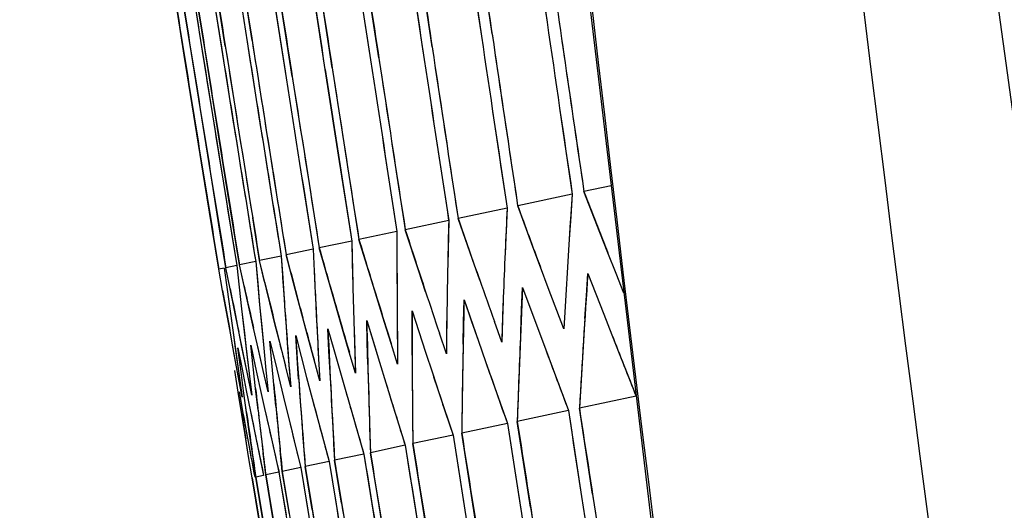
# Model space of a CAD drawing. Header units: millimetres. Extents: x 0 to 420, y 0 to 297.
# Tile 100 of 139: x 280.97 to 283.11, y 182.21 to 183.28. Entities that reach past the tile are written whole.
import ezdxf

# ---------------------------------------------------------------- set-up
doc = ezdxf.new("R2010")
doc.units = ezdxf.units.MM
doc.header["$LTSCALE"] = 23.1
doc.header["$PDMODE"] = 3
doc.header["$PDSIZE"] = 0.3125
doc.layers.get('0').update_dxf_attribs({"linetype": 'CONTINUOUS'})
doc.layers.get('Defpoints').update_dxf_attribs({"linetype": 'CONTINUOUS'})
for name, color, linetype in [('06___PRT_ALL_SURFS', 7, 'CONTINUOUS'), ('DIM_PILOTEES', 7, 'CONTINUOUS'), ('LAY0001', 7, 'CONTINUOUS')]:
    doc.layers.add(name, color=color, linetype=linetype)
doc.styles.get("Standard").update_dxf_attribs({"font": 'txt', "width": 0.7})
doc.dimstyles.new('DIMSTYLE_8', dxfattribs={"dimtxt": 2.5, "dimasz": 3.5, "dimexe": 2, "dimexo": 0, "dimgap": 2.5, "dimtad": 1, "dimdsep": 46, "dimtxsty": 'Standard', "dimblk": '_FILLED', "dimblk1": '_FILLED', "dimblk2": '_FILLED', "dimcen": 0.09, "dimazin": 2, "dimtp": 0.5, "dimtm": 0.5, "dimtfac": 1, "dimtofl": 0, "dimtmove": 0, "dimatfit": 3, "dimldrblk": '_FILLED', "dimfxl": 0, "dimtolj": 1, "dimarcsym": 0})

# ---------------------------------------------------------------- blocks, each defined once
blk = doc.blocks.new('_FILLED')
at = {"color": 0, "linetype": 'ByBlock'}
blk.add_solid([(0, 0), (-1, 0.14286), (-1, -0.14286)], dxfattribs=at)
blk = doc.blocks.new('*D15')
at = {"layer": 'Defpoints', "color": 0, "linetype": 'Continuous'}
for p in [(251.4334, 253.1331), (302.5299, 202.0365), (251.4334, 150.94), (353.6265, 150.94)]:
    blk.add_point(p, dxfattribs=at)
at = {"layer": 'DIM_PILOTEES', "color": 0, "linetype": 'Continuous', "lineweight": -2}
for p, q in [((251.4334, 150.94), (252.8476, 152.3542)), ((353.6265, 150.94), (352.2123, 152.3542))]:
    blk.add_line(p, q, dxfattribs=at)
blk.add_arc((302.5299, 202.0365), 72.2614, 317.775406, 222.224594, dxfattribs=at)
at = {"layer": 'DIM_PILOTEES', "color": 0, "linetype": 'Continuous', "lineweight": -2, "xscale": 3.5, "yscale": 3.5, "zscale": 3.5}
for p, rotation in [((251.4334, 150.94), 313.6122967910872), ((353.6265, 150.94), 226.3877032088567)]:
    blk.add_blockref('_FILLED', p, dxfattribs=dict(at, rotation=rotation))
at = {"layer": 'DIM_PILOTEES', "color": 0, "linetype": 'Continuous', "insert": (305.9941, 280.0544), "char_height": 2.5, "width": 14.285714, "attachment_point": 2, "rotation": 357.4576, "line_spacing_factor": 0.9}
blk.add_mtext('\\A1;{\\ftxt;\\W0.0001;\\H0.0001;\\~}{\\ftxt;\\W3.1428571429;\\H2.5; }{\\ftxt;\\W0.0001;\\H0.0001;\\~}{\\ftxt;\\W0.0001;\\H0.0001;\\~}{\\ftxt;\\W0.6666666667;\\H2.5; }{\\ftxt;\\W0.0001;\\H0.0001;\\~}', dxfattribs=at)

msp = doc.modelspace()

# ---------------------------------------------------------------- linework, layer by layer
at = {"color": 7, "linetype": 'Continuous'}
for p, q in [((281.9955, 183.2499), (281.968, 183.4368)), ((281.8649, 183.2221), (281.837, 183.409)), ((281.749, 183.1975), (281.7206, 183.3842)), ((281.6475, 183.1759), (281.6188, 183.3626)), ((281.4477, 183.3262), (281.4624, 183.2329)), ((281.4733, 183.2353), (281.4586, 183.3286)), ((281.546, 183.2507), (281.5315, 183.344)), ((281.3499, 183.3054), (281.3647, 183.2122)), ((281.3708, 183.2135), (281.356, 183.3067)), ((281.3916, 183.3143), (281.4064, 183.2211)), ((281.4149, 183.2229), (281.4001, 183.3161)), ((281.3255, 183.2039), (281.3106, 183.2971)), ((281.341, 183.2072), (281.3261, 183.3004)), ((281.5606, 183.1574), (281.546, 183.2507)), ((281.3706, 182.9242), (281.3255, 183.2039)), ((281.386, 182.9275), (281.341, 183.2072)), ((281.3647, 183.2122), (281.3796, 183.119)), ((281.4156, 182.9338), (281.3708, 183.2135)), ((281.3796, 183.119), (281.4247, 182.8393)), ((282.1423, 183.0883), (282.1698, 182.9013)), ((282.0001, 183.058), (282.0281, 182.8711)), ((281.8725, 183.0309), (281.901, 182.8441)), ((281.7594, 183.0069), (281.7883, 182.8202)), ((281.6608, 182.9859), (281.6901, 182.7993)), ((281.5766, 182.968), (281.6062, 182.7815)), ((281.3857, 182.831), (281.3706, 182.9242)), ((281.4011, 182.8343), (281.386, 182.9275)), ((281.4307, 182.8406), (281.4156, 182.9338)), ((282.2545, 182.9193), (282.1953, 182.9067)), ((282.1698, 182.9013), (282.0511, 182.876)), ((282.2301, 182.8179), (282.1953, 182.9067)), ((282.0841, 182.7869), (282.0511, 182.876)), ((282.0281, 182.8711), (281.9215, 182.8485)), ((281.4163, 182.7411), (281.4011, 182.8343)), ((281.4247, 182.8393), (281.4398, 182.7461)), ((281.4458, 182.7474), (281.4307, 182.8406)), ((281.4895, 182.7567), (281.4744, 182.8499)), ((281.901, 182.8441), (281.8064, 182.824)), ((281.9527, 182.759), (281.9215, 182.8485)), ((281.4009, 182.7378), (281.3857, 182.831)), ((281.7883, 182.8202), (281.7057, 182.8026)), ((281.8359, 182.7341), (281.8064, 182.824)), ((282.2476, 182.7735), (282.2301, 182.8179)), ((281.6901, 182.7993), (281.6194, 182.7843)), ((281.7334, 182.7123), (281.7057, 182.8026)), ((281.6062, 182.7815), (281.5473, 182.769)), ((281.5713, 182.6779), (281.5473, 182.769)), ((281.6062, 182.7815), (281.6083, 182.7339)), ((281.6453, 182.6936), (281.6194, 182.7843)), ((282.1008, 182.7422), (282.0841, 182.7869)), ((282.2652, 182.729), (282.2476, 182.7735)), ((281.4398, 182.7461), (281.4163, 182.7411)), ((281.4398, 182.7461), (281.445, 182.6991)), ((281.4811, 182.7549), (281.4458, 182.7474)), ((281.4661, 182.6555), (281.4458, 182.7474)), ((281.4811, 182.7549), (281.4853, 182.7077)), ((281.5365, 182.7667), (281.4895, 182.7567)), ((281.5116, 182.6652), (281.4895, 182.7567)), ((281.5365, 182.7667), (281.5397, 182.7193)), ((281.9685, 182.7141), (281.9527, 182.759)), ((281.4127, 182.7403), (281.4009, 182.7378)), ((281.4091, 182.6915), (281.4009, 182.7378)), ((281.4127, 182.7403), (281.4189, 182.6936)), ((281.4254, 182.695), (281.4163, 182.7411)), ((281.8507, 182.6891), (281.8359, 182.7341)), ((282.1175, 182.6976), (282.1008, 182.7422)), ((282.2006, 182.6799), (282.204, 182.7287)), ((282.204, 182.7287), (282.2386, 182.6399)), ((282.2823, 182.686), (282.2652, 182.729)), ((282.2823, 182.686), (282.2652, 182.729)), ((281.4853, 182.7077), (281.4896, 182.6605)), ((281.7474, 182.6671), (281.7334, 182.7123)), ((282.157, 182.706), (282.1541, 182.657)), ((281.4174, 182.6452), (281.4091, 182.6915)), ((281.4189, 182.6936), (281.4252, 182.6468)), ((281.4347, 182.6488), (281.4254, 182.695)), ((281.445, 182.6991), (281.4503, 182.6521)), ((281.6583, 182.6482), (281.6453, 182.6936)), ((282.0597, 182.65), (282.0619, 182.6985)), ((282.0619, 182.6985), (282.0948, 182.6093)), ((282.1512, 182.6081), (282.1175, 182.6976)), ((281.4896, 182.6605), (281.4985, 182.566)), ((281.5229, 182.6194), (281.5116, 182.6652)), ((281.5835, 182.6323), (281.5713, 182.6779)), ((281.7614, 182.6219), (281.7474, 182.6671)), ((281.9333, 182.6231), (281.9344, 182.6714)), ((281.9344, 182.6714), (281.9499, 182.6266)), ((282.0198, 182.6768), (282.018, 182.6281)), ((282.1974, 182.6311), (282.2006, 182.6799)), ((281.4258, 182.5988), (281.4174, 182.6452)), ((281.4252, 182.6468), (281.4382, 182.5532)), ((281.444, 182.6026), (281.4347, 182.6488)), ((281.4503, 182.6521), (281.4613, 182.5581)), ((281.4764, 182.6095), (281.4661, 182.6555)), ((281.6715, 182.6028), (281.6583, 182.6482)), ((281.8214, 182.5993), (281.8214, 182.6474)), ((281.8214, 182.6474), (281.836, 182.6024)), ((281.8972, 182.6507), (281.8965, 182.6023)), ((282.0576, 182.6014), (282.0597, 182.65)), ((282.1541, 182.657), (282.1512, 182.6081)), ((282.2386, 182.6399), (282.256, 182.5954)), ((281.5931, 182.5964), (281.5835, 182.6323)), ((281.7238, 182.5786), (281.7227, 182.6264)), ((281.7227, 182.6264), (281.7364, 182.5813)), ((281.7756, 182.5766), (281.7614, 182.6219)), ((281.7889, 182.6277), (281.7893, 182.5795)), ((281.9324, 182.5748), (281.9333, 182.6231)), ((281.9499, 182.6266), (281.9655, 182.5818)), ((282.0163, 182.5794), (282.0003, 182.6244)), ((282.018, 182.6281), (282.0163, 182.5794)), ((281.4343, 182.5523), (281.4258, 182.5988)), ((281.4535, 182.5564), (281.444, 182.6026)), ((281.4868, 182.5635), (281.4764, 182.6095)), ((281.6081, 182.541), (281.5931, 182.5964)), ((281.6404, 182.5608), (281.6382, 182.6084)), ((281.6382, 182.6084), (281.6511, 182.5631)), ((281.6847, 182.5573), (281.6715, 182.6028)), ((281.695, 182.6077), (281.6965, 182.5598)), ((281.8215, 182.5512), (281.8214, 182.5993)), ((281.836, 182.6024), (281.8507, 182.5574)), ((281.8959, 182.5538), (281.8807, 182.599)), ((281.8965, 182.6023), (281.8959, 182.5538)), ((282.0948, 182.6093), (282.1113, 182.5647)), ((281.5162, 182.5344), (281.512, 182.5816)), ((281.512, 182.5816), (281.523, 182.5359)), ((281.5498, 182.5769), (281.5534, 182.5294)), ((281.5712, 182.5461), (281.568, 182.5935)), ((281.568, 182.5935), (281.5799, 182.548)), ((281.6153, 182.5908), (281.6179, 182.5431)), ((281.725, 182.5307), (281.7238, 182.5786)), ((281.7364, 182.5813), (281.7502, 182.5361)), ((281.7898, 182.5313), (281.7756, 182.5766)), ((281.7893, 182.5795), (281.7898, 182.5313)), ((281.9655, 182.5818), (281.9812, 182.537)), ((282.256, 182.5954), (282.2735, 182.5509)), ((281.4382, 182.5532), (281.4448, 182.5063)), ((281.4423, 182.5668), (281.4514, 182.5207)), ((281.4485, 182.52), (281.4423, 182.5668)), ((281.463, 182.5102), (281.4535, 182.5564)), ((281.4613, 182.5581), (281.4669, 182.511)), ((281.4701, 182.5727), (281.4801, 182.5268)), ((281.4753, 182.5257), (281.4701, 182.5727)), ((281.4972, 182.5174), (281.4868, 182.5635)), ((281.4985, 182.566), (281.5031, 182.5187)), ((281.6427, 182.5132), (281.6404, 182.5608)), ((281.6511, 182.5631), (281.664, 182.5177)), ((281.698, 182.5118), (281.6847, 182.5573)), ((281.6965, 182.5598), (281.698, 182.5118)), ((281.8507, 182.5574), (281.8655, 182.5124)), ((282.1113, 182.5647), (282.128, 182.52)), ((281.4428, 182.5059), (281.4343, 182.5523)), ((281.5205, 182.4872), (281.5162, 182.5344)), ((281.523, 182.5359), (281.534, 182.4901)), ((281.5745, 182.4987), (281.5712, 182.5461)), ((281.5799, 182.548), (281.5919, 182.5024)), ((281.6205, 182.4953), (281.6081, 182.541)), ((281.6179, 182.5431), (281.6205, 182.4953)), ((281.7502, 182.5361), (281.7641, 182.4908)), ((281.9812, 182.537), (281.997, 182.4921)), ((282.2735, 182.5509), (282.3089, 182.4618)), ((281.4431, 182.4708), (281.4358, 182.5173)), ((281.4548, 182.4733), (281.4485, 182.52)), ((281.4514, 182.5207), (281.4606, 182.4745)), ((281.4726, 182.4639), (281.463, 182.5102)), ((281.4669, 182.511), (281.4726, 182.4639)), ((281.4806, 182.4788), (281.4753, 182.5257)), ((281.4801, 182.5268), (281.4903, 182.4808)), ((281.5078, 182.4713), (281.4972, 182.5174)), ((281.5031, 182.5187), (281.5078, 182.4713)), ((281.5571, 182.4818), (281.5456, 182.5277)), ((281.5534, 182.5294), (281.5571, 182.4818)), ((281.664, 182.5177), (281.677, 182.4723)), ((281.8655, 182.5124), (281.8804, 182.4673)), ((282.128, 182.52), (282.1616, 182.4305)), ((281.4515, 182.4594), (281.4428, 182.5059)), ((281.4448, 182.5063), (281.4515, 182.4594)), ((281.534, 182.4901), (281.5452, 182.4443)), ((281.5919, 182.5024), (281.604, 182.4568)), ((281.7641, 182.4908), (281.7781, 182.4456)), ((281.997, 182.4921), (282.0288, 182.4022)), ((281.458, 182.3775), (281.4431, 182.4708)), ((281.4449, 182.4712), (281.4533, 182.4248)), ((281.4678, 182.3796), (281.4548, 182.4733)), ((281.4606, 182.4745), (281.4698, 182.4283)), ((281.4903, 182.4808), (281.5005, 182.4348)), ((281.677, 182.4723), (281.6901, 182.4269)), ((281.8804, 182.4673), (281.9104, 182.3771)), ((281.604, 182.4568), (281.6162, 182.4112)), ((282.3089, 182.4618), (282.1855, 182.4355)), ((281.4533, 182.4248), (281.4617, 182.3783)), ((281.4698, 182.4283), (281.4792, 182.3821)), ((281.5005, 182.4348), (281.5108, 182.3888)), ((281.5452, 182.4443), (281.5565, 182.3985)), ((281.6901, 182.4269), (281.7165, 182.3359)), ((281.7781, 182.4456), (281.8063, 182.355)), ((282.1616, 182.4305), (282.0503, 182.4068)), ((282.214, 182.2488), (282.1855, 182.4355)), ((281.6162, 182.4112), (281.6285, 182.3655)), ((282.0792, 182.2202), (282.0503, 182.4068)), ((281.4792, 182.3821), (281.4887, 182.3358)), ((281.5108, 182.3888), (281.5212, 182.3427)), ((281.5565, 182.3985), (281.5678, 182.3526)), ((282.0288, 182.4022), (281.9295, 182.3811)), ((281.4656, 182.3309), (281.458, 182.3775)), ((281.4617, 182.3783), (281.4702, 182.3319)), ((281.4744, 182.3327), (281.4678, 182.3796)), ((281.6285, 182.3655), (281.6408, 182.3198)), ((281.9104, 182.3771), (281.823, 182.3585)), ((281.9589, 182.1946), (281.9295, 182.3811)), ((281.5212, 182.3427), (281.5317, 182.2966)), ((281.5388, 182.2981), (281.5341, 182.3454)), ((281.5678, 182.3526), (281.5792, 182.3067)), ((281.8063, 182.355), (281.7307, 182.3389)), ((281.7458, 182.2457), (281.7307, 182.3389)), ((281.8528, 182.172), (281.823, 182.3585)), ((281.4733, 182.2842), (281.4656, 182.3309)), ((281.4811, 182.2858), (281.4744, 182.3327)), ((281.4887, 182.3358), (281.4982, 182.2895)), ((281.5029, 182.2905), (281.4972, 182.3376)), ((281.6408, 182.3198), (281.5887, 182.3087)), ((281.6408, 182.3198), (281.656, 182.2266)), ((281.7165, 182.3359), (281.6526, 182.3223)), ((281.6678, 182.2291), (281.6526, 182.3223)), ((281.5317, 182.2966), (281.5029, 182.2905)), ((281.5317, 182.2966), (281.5471, 182.2035)), ((281.5792, 182.3067), (281.5388, 182.2981)), ((281.5542, 182.205), (281.5388, 182.2981)), ((281.5792, 182.3067), (281.5946, 182.2135)), ((281.604, 182.2156), (281.5887, 182.3087)), ((281.4888, 182.1911), (281.4733, 182.2842)), ((281.4982, 182.2895), (281.4811, 182.2858)), ((281.4966, 182.1927), (281.4811, 182.2858)), ((281.5184, 182.1974), (281.5029, 182.2905)), ((281.7609, 182.1525), (281.7458, 182.2457))]:
    msp.add_line(p, q, dxfattribs=at)
for points in [[(282.182, 183.5296), (282.3551, 182.0731), (282.5489, 180.6036), (282.7612, 179.1382), (282.992, 177.6771), (283.2413, 176.2207), (283.509, 174.7691), (283.7951, 173.3226), (284.0995, 171.8814), (284.4221, 170.4458), (284.751, 169.0645)], [(281.4896, 182.6605), (281.494, 182.6133), (281.4985, 182.566)], [(281.4252, 182.6468), (281.4317, 182.6), (281.4382, 182.5532)], [(281.4503, 182.6521), (281.4558, 182.6051), (281.4613, 182.5581)], [(281.458, 182.3775), (281.4505, 182.4242), (281.4431, 182.4708)], [(281.4678, 182.3796), (281.4613, 182.4265), (281.4548, 182.4733)]]:
    msp.add_lwpolyline(points, dxfattribs=at)
for centre, radius, start, end in [((396.3825, 196.371), 114.9147, 186.41572, 193.746072), ((429.2149, 204.6116), 148.6391, 188.18015, 188.325846), ((429.2163, 205.0309), 148.847, 188.343571, 188.489038), ((429.233, 205.4096), 149.0501, 188.489916, 188.635163), ((429.2581, 205.7471), 149.2413, 188.619388, 188.764431), ((429.286, 206.0428), 149.4149, 188.732165, 188.877024), ((429.3126, 206.296), 149.5665, 188.828397, 188.973097), ((429.2554, 204.5422), 148.6431, 188.223615, 188.369331), ((429.25, 204.9679), 148.8475, 188.389838, 188.535325), ((429.3618, 206.6756), 149.8029, 189.007813, 189.188387), ((429.3563, 206.6497), 149.7848, 188.998201, 189.142677), ((429.3469, 206.5084), 149.705, 188.944352, 189.125055), ((429.3439, 206.4758), 149.6858, 188.931981, 189.11271), ((429.2608, 205.353), 149.0481, 188.53895, 188.684218), ((429.2808, 205.697), 149.2376, 188.671165, 188.816228), ((429.3045, 205.9992), 149.4104, 188.786666, 188.931543), ((429.3278, 206.2591), 149.5622, 188.88561, 189.030326), ((305.5846, 181.2664), 23.4718, 176.00604, 176.48386), ((305.6158, 181.7713), 23.6133, 177.33044, 177.80245), ((305.6827, 182.2817), 23.7884, 178.64534, 179.11125), ((305.785, 182.7994), 23.9966, 179.95026, 180.40982), ((305.9223, 183.3258), 24.2379, 181.24479, 181.69775), ((306.1107, 183.8637), 24.5284, 182.6401, 182.97463), ((306.3191, 184.4134), 24.8373, 183.91106, 184.24033), ((313.0009, 193.6486), 32.9024, 199.4102, 199.57603), ((312.2472, 192.7539), 32.0195, 198.32061, 198.49061), ((309.6075, 189.5292), 28.9222, 193.82225, 194.00939), ((305.6697, 181.103), 23.522, 176.27505, 176.75231), ((305.7102, 181.6076), 23.6735, 177.5941, 178.06542), ((305.7862, 182.1182), 23.8582, 178.90338, 179.36849), ((305.8974, 182.6363), 24.0761, 180.20245, 180.6611), ((306.2244, 183.7018), 24.6105, 182.76839, 183.21345), ((306.0435, 183.1636), 24.3268, 181.4909, 181.94286), ((306.4399, 184.2526), 24.9271, 184.03462, 184.4726), ((306.9522, 185.3954), 25.638, 186.53231, 186.84996), ((306.6694, 184.8155), 25.2564, 185.28926, 185.61243), ((429.4025, 204.8668), 148.9406, 188.664001, 188.809329), ((429.3933, 205.2623), 149.1271, 188.817766, 188.962892), ((429.3939, 205.6164), 149.3032, 188.954602, 189.099539), ((429.3996, 205.9288), 149.4641, 189.074712, 189.219479), ((429.4071, 206.199), 149.606, 189.17827, 189.322888), ((429.4387, 204.8009), 148.942, 188.70893, 188.854277), ((429.4271, 206.5855), 149.8185, 189.361515, 189.542017), ((429.425, 206.4288), 149.7378, 189.301546, 189.482154), ((429.4244, 206.3932), 149.7194, 189.287929, 189.468562), ((429.4239, 205.2028), 149.1262, 188.865485, 189.01063)]:
    msp.add_arc(centre, radius, start, end, dxfattribs=at)
at = {"layer": '06___PRT_ALL_SURFS', "color": 7, "linetype": 'Continuous'}
msp.add_arc((395.8905, 198.6029), 113.8262, 184.56904, 194.85589, dxfattribs=at)
msp.add_open_spline([(282.2073, 189.5207), (282.3281, 187.8025), (282.9551, 180.944), (284.1642, 174.1371), (285.4063, 169.1248)], degree=3, knots=[0, 0, 0, 0, 0.250129, 1, 1, 1, 1], dxfattribs=at)
at = {"layer": 'LAY0001', "color": 7, "linetype": 'Continuous'}
for p, q in [((282.0881, 183.4623), (282.1151, 183.2753)), ((281.9448, 183.4319), (281.9723, 183.245)), ((281.8162, 183.4046), (281.8442, 183.2177)), ((281.7023, 183.3803), (281.7308, 183.1936)), ((281.603, 183.3592), (281.6318, 183.1726)), ((281.4477, 183.3262), (281.4771, 183.1397)), ((281.5181, 183.3412), (281.5472, 183.1546)), ((281.3916, 183.3143), (281.4212, 183.1278)), ((282.1698, 182.9013), (282.1632, 182.8037)), ((282.0281, 182.8711), (282.0238, 182.774)), ((281.901, 182.8441), (281.8989, 182.7475)), ((281.7883, 182.8202), (281.7884, 182.724)), ((281.6901, 182.7993), (281.6924, 182.7036)), ((281.6062, 182.7815), (281.6106, 182.6862)), ((282.2652, 182.729), (282.2476, 182.7735)), ((281.4398, 182.7461), (281.445, 182.6991)), ((281.4559, 182.7015), (281.4458, 182.7474)), ((281.4811, 182.7549), (281.4896, 182.6605)), ((281.5005, 182.7109), (281.4895, 182.7567)), ((281.5365, 182.7667), (281.543, 182.6718)), ((281.4091, 182.6915), (281.4009, 182.7378)), ((281.4127, 182.7403), (281.4189, 182.6936)), ((281.4254, 182.695), (281.4163, 182.7411)), ((282.1175, 182.6976), (282.1008, 182.7422)), ((282.204, 182.7287), (282.2386, 182.6399)), ((282.2823, 182.686), (282.2652, 182.729)), ((282.2823, 182.686), (282.2652, 182.729)), ((281.4189, 182.6936), (281.4252, 182.6468)), ((281.445, 182.6991), (281.4503, 182.6521)), ((282.0619, 182.6985), (282.0948, 182.6093)), ((282.1512, 182.6081), (282.1175, 182.6976)), ((281.4896, 182.6605), (281.494, 182.6133)), ((281.9344, 182.6714), (281.9655, 182.5818)), ((281.4252, 182.6468), (281.4317, 182.6)), ((281.4503, 182.6521), (281.4558, 182.6051)), ((281.8214, 182.6474), (281.8507, 182.5574)), ((282.2386, 182.6399), (282.256, 182.5954)), ((281.531, 182.5863), (281.5229, 182.6194)), ((281.5922, 182.6), (281.5835, 182.6323)), ((281.7227, 182.6264), (281.7502, 182.5361)), ((282.0163, 182.5794), (282.0003, 182.6244)), ((281.432, 182.5645), (281.4258, 182.5988)), ((281.4317, 182.6), (281.4364, 182.566)), ((281.451, 182.5686), (281.444, 182.6026)), ((281.4558, 182.6051), (281.4597, 182.5715)), ((281.484, 182.5758), (281.4764, 182.6095)), ((281.494, 182.6133), (281.4985, 182.566)), ((281.6382, 182.6084), (281.6511, 182.5631)), ((281.8959, 182.5538), (281.8807, 182.599)), ((282.0948, 182.6093), (282.1113, 182.5647)), ((281.4972, 182.5174), (281.484, 182.5758)), ((281.5162, 182.5344), (281.512, 182.5816)), ((281.512, 182.5816), (281.523, 182.5359)), ((281.568, 182.5935), (281.5799, 182.548)), ((281.7898, 182.5313), (281.7756, 182.5766)), ((281.9655, 182.5818), (281.9812, 182.537)), ((281.4428, 182.5059), (281.432, 182.5645)), ((281.4364, 182.566), (281.4448, 182.5063)), ((281.4423, 182.5668), (281.4514, 182.5207)), ((281.4485, 182.52), (281.4423, 182.5668)), ((281.463, 182.5102), (281.451, 182.5686)), ((281.4597, 182.5715), (281.4669, 182.511)), ((281.4701, 182.5727), (281.4801, 182.5268)), ((281.4753, 182.5257), (281.4701, 182.5727)), ((281.4985, 182.566), (281.5031, 182.5187)), ((281.6511, 182.5631), (281.664, 182.5177)), ((281.698, 182.5118), (281.6847, 182.5573)), ((281.8507, 182.5574), (281.8655, 182.5124)), ((281.5205, 182.4872), (281.5162, 182.5344)), ((281.523, 182.5359), (281.534, 182.4901)), ((281.5799, 182.548), (281.5919, 182.5024)), ((281.6205, 182.4953), (281.6081, 182.541)), ((281.7502, 182.5361), (281.7641, 182.4908)), ((281.4431, 182.4708), (281.4358, 182.5173)), ((281.4548, 182.4733), (281.4485, 182.52)), ((281.4514, 182.5207), (281.4606, 182.4745)), ((281.4726, 182.4639), (281.463, 182.5102)), ((281.4669, 182.511), (281.4726, 182.4639)), ((281.4806, 182.4788), (281.4753, 182.5257)), ((281.4801, 182.5268), (281.4903, 182.4808)), ((281.5078, 182.4713), (281.4972, 182.5174)), ((281.5031, 182.5187), (281.5078, 182.4713)), ((281.5571, 182.4818), (281.5456, 182.5277)), ((281.664, 182.5177), (281.677, 182.4723)), ((281.4515, 182.4594), (281.4428, 182.5059)), ((281.4448, 182.5063), (281.4515, 182.4594)), ((281.534, 182.4901), (281.5452, 182.4443)), ((281.5919, 182.5024), (281.604, 182.4568)), ((281.4505, 182.4242), (281.4431, 182.4708)), ((281.4613, 182.4265), (281.4548, 182.4733)), ((281.4606, 182.4745), (281.4698, 182.4283)), ((281.4861, 182.4317), (281.4806, 182.4788)), ((281.4903, 182.4808), (281.5005, 182.4348)), ((281.525, 182.44), (281.5205, 182.4872)), ((281.4472, 182.4586), (281.4533, 182.4248)), ((282.1616, 182.4305), (282.1901, 182.2438)), ((282.0288, 182.4022), (282.0578, 182.2156)), ((281.4656, 182.3309), (281.4594, 182.3688)), ((281.9104, 182.3771), (281.9399, 182.1906)), ((281.8063, 182.355), (281.8362, 182.1685)), ((281.4733, 182.2842), (281.4656, 182.3309)), ((281.6408, 182.3198), (281.6713, 182.1335)), ((281.7165, 182.3359), (281.7467, 182.1495)), ((281.5792, 182.3067), (281.61, 182.1204))]:
    msp.add_line(p, q, dxfattribs=at)
for points in [[(282.1698, 182.9013), (282.1665, 182.8525), (282.1632, 182.8037)], [(282.0281, 182.8711), (282.0259, 182.8226), (282.0238, 182.774)], [(281.901, 182.8441), (281.8999, 182.7958), (281.8989, 182.7475)], [(281.7883, 182.8202), (281.7883, 182.7721), (281.7884, 182.724)], [(281.6901, 182.7993), (281.6912, 182.7515), (281.6924, 182.7036)], [(281.6062, 182.7815), (281.6083, 182.7339), (281.6106, 182.6862)], [(281.4811, 182.7549), (281.4853, 182.7077), (281.4896, 182.6605)], [(281.5365, 182.7667), (281.5397, 182.7193), (281.543, 182.6718)]]:
    msp.add_lwpolyline(points, dxfattribs=at)
for centre, radius, start, end in [((429.2361, 204.5394), 148.6236, 188.150751, 188.369339), ((429.2324, 204.9652), 148.8297, 188.317088, 188.535333), ((429.2451, 205.3507), 149.0322, 188.466311, 188.684225), ((429.2672, 205.6949), 149.2238, 188.598629, 188.816233), ((429.2929, 205.9974), 149.3987, 188.714223, 188.931548), ((429.3398, 206.4751), 149.6817, 188.895835, 189.112712), ((429.3181, 206.2576), 149.5524, 188.813249, 189.03033), ((429.3681, 206.7994), 149.8711, 189.01893, 189.235509), ((429.3669, 206.7813), 149.8609, 189.012066, 189.228661), ((429.3563, 206.6497), 149.7848, 188.962082, 189.178797), ((429.3734, 206.9159), 149.9348, 189.063407, 189.279886), ((429.3721, 206.87), 149.9104, 189.045834, 189.262351), ((429.253, 204.6172), 148.6776, 188.253002, 188.398679), ((429.2509, 205.036), 148.882, 188.416309, 188.561759), ((429.2637, 205.4143), 149.0812, 188.562544, 188.707776), ((429.2847, 205.7512), 149.2682, 188.691913, 188.836943), ((429.3315, 206.299), 149.5856, 188.900749, 189.04544), ((429.3086, 206.0463), 149.4377, 188.804597, 188.949446), ((429.3508, 206.509), 149.709, 188.980493, 189.125054), ((429.365, 206.6761), 149.8062, 189.043928, 189.188386), ((314.377, 195.4624), 34.5443, 201.31324, 201.55064), ((313.5585, 194.4955), 33.5817, 200.24328, 200.48678), ((312.7776, 193.5699), 32.6657, 199.16062, 199.4103), ((312.0342, 192.6834), 31.7951, 198.06476, 198.3207), ((311.3281, 191.8338), 30.9685, 196.95524, 197.21752), ((305.6161, 181.2644), 23.5033, 176.24498, 176.72268), ((310.0277, 190.2372), 29.4433, 194.69359, 194.9687), ((310.6593, 191.0191), 30.1849, 195.83165, 196.10031), ((305.6544, 181.7698), 23.652, 177.5665, 178.0383), ((305.7284, 182.2809), 23.8341, 178.87837, 179.344), ((305.654, 181.1039), 23.5063, 176.03648, 176.75244), ((309.4678, 189.4948), 28.7783, 193.63464, 193.82225), ((305.9818, 183.3275), 24.2975, 181.47138, 181.92391), ((305.8376, 182.7996), 24.0493, 180.18013, 180.63933), ((313.0009, 193.6486), 32.9024, 199.4102, 199.57603), ((307.9014, 187.4064), 26.9086, 190.09136, 190.29201), ((308.3864, 188.0764), 27.4928, 191.28787, 191.48418), ((308.9085, 188.7719), 28.1158, 192.4689, 192.66086), ((306.1608, 183.8662), 24.5786, 182.75176, 183.19742), ((312.2472, 192.7539), 32.0195, 198.32061, 198.49061), ((305.691, 181.6083), 23.6542, 177.35845, 178.06558), ((306.3743, 184.4174), 24.8926, 184.02098, 184.45958), ((311.5312, 191.8967), 31.1811, 197.21742, 197.39165), ((305.7634, 182.1185), 23.8354, 178.6708, 179.36867), ((310.8527, 191.0748), 30.3861, 196.10021, 196.27871), ((305.8711, 182.6361), 24.0498, 179.97306, 180.6613), ((306.0138, 183.1627), 24.297, 181.26483, 181.94309), ((310.2377, 190.2934), 29.6607, 195.03331, 195.15136), ((306.1912, 183.7001), 24.5772, 182.54573, 183.2137), ((309.6329, 189.5355), 28.9484, 193.88983, 194.00934), ((306.4032, 184.2498), 24.8904, 183.81548, 184.47287), ((314.7233, 195.3533), 34.8839, 201.4521, 201.68814), ((313.8897, 194.3774), 33.9028, 200.39122, 200.63337), ((313.0944, 193.4435), 32.9694, 199.31764, 199.56599), ((312.3374, 192.5493), 32.0824, 198.23086, 198.48549), ((311.6184, 191.6926), 31.2402, 197.13041, 197.39139), ((310.9372, 190.8713), 30.4418, 196.01586, 196.28327), ((310.2935, 190.0835), 29.6859, 194.88685, 195.16072), ((308.093, 187.2276), 27.0692, 190.21997, 190.52002), ((307.3171, 185.9994), 26.1015, 187.86765, 188.17941), ((308.5872, 187.9009), 27.664, 191.4098, 191.70329), ((306.9963, 185.4006), 25.6824, 186.63828, 186.95567), ((309.1186, 188.6001), 28.2979, 192.58409, 192.87102), ((306.7101, 184.8194), 25.2973, 185.39706, 185.72), ((309.6874, 189.327), 28.9716, 193.74302, 194.02341), ((429.4221, 204.7983), 148.9252, 188.636251, 188.854284), ((307.6261, 186.6098), 26.5081, 189.08497, 189.2063), ((429.409, 205.2005), 149.1112, 188.792908, 189.010636), ((429.4064, 205.5614), 149.2876, 188.932597, 189.150039), ((429.4152, 206.1577), 149.593, 189.16188, 189.378835), ((429.4097, 205.8806), 149.4494, 189.055528, 189.272711), ((429.4205, 206.3926), 149.7155, 189.251802, 189.468563), ((429.4248, 206.7561), 149.9021, 189.390928, 189.607397), ((429.4249, 206.7349), 149.8915, 189.382804, 189.599289), ((429.4239, 206.585), 149.8152, 189.325413, 189.542018), ((429.4198, 206.9307), 149.9854, 189.458105, 189.674442), ((429.4213, 206.9075), 149.9751, 189.449134, 189.665488), ((429.4236, 206.8423), 149.9444, 189.424034, 189.640436), ((429.4352, 204.8719), 148.9736, 188.736669, 188.881981), ((429.4225, 205.2669), 149.1567, 188.890333, 189.035444)]:
    msp.add_arc(centre, radius, start, end, dxfattribs=at)

# ---------------------------------------------------------------- dimensions: what is measured, and where the dimension line sits
at = {"layer": 'DIM_PILOTEES', "color": 2, "linetype": 'Continuous'}
dim = msp.add_angular_dim_3p(base=(251.4334, 253.1331), center=(302.5299, 202.0365), p1=(353.6265, 150.94), p2=(251.4334, 150.94), text='{\\ftxt;\\W0.0001;\\H0.0001;\\~}{\\ftxt;\\W3.1428571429;\\H2.5; }{\\ftxt;\\W0.0001;\\H0.0001;\\~}{\\ftxt;\\W0.0001;\\H0.0001;\\~}{\\ftxt;\\W0.6666666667;\\H2.5; }{\\ftxt;\\W0.0001;\\H0.0001;\\~}', dimstyle='DIMSTYLE_8', dxfattribs=at)
dim.commit()
dim.dimension.update_dxf_attribs({"geometry": '*D15', "text_midpoint": (305.7353, 274.2269), "dimtype": 165})

doc.saveas('drawing.dxf')
